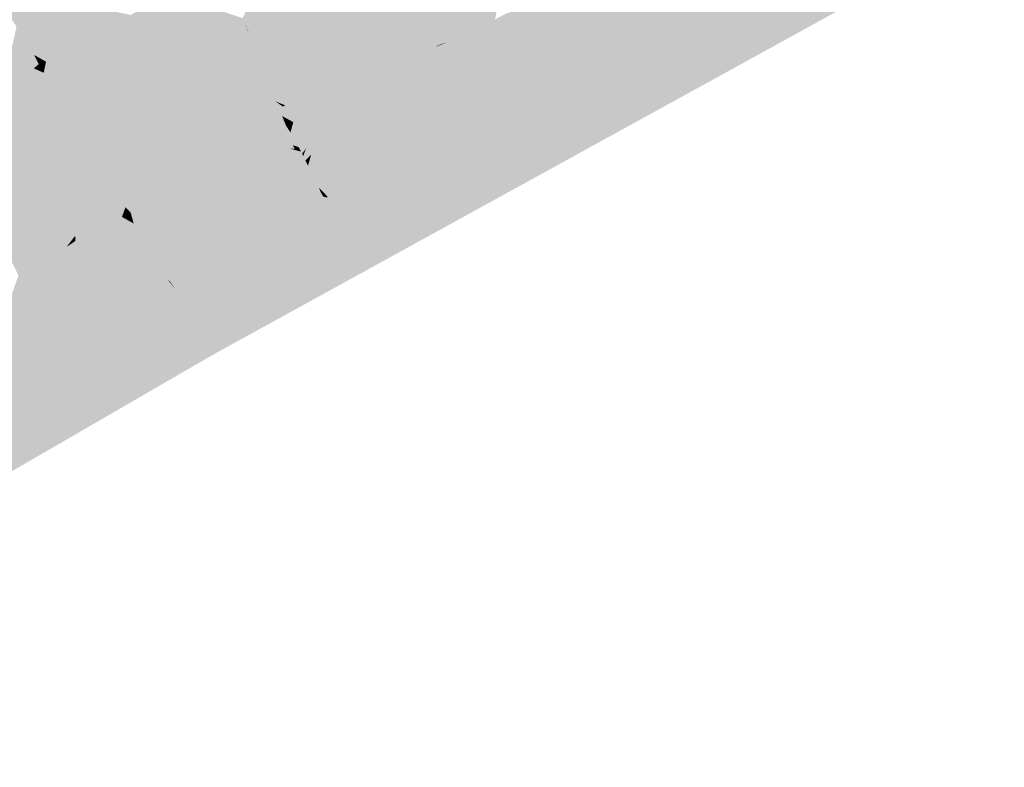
# Model space of a CAD drawing. Header units: metres. Extents: x 164696 to 183842, y 382615 to 387356.
# Tile 131 of 256: x 182578.93 to 182583.62, y 386566.02 to 386569.58. Entities that reach past the tile are written whole.
import ezdxf

# ---------------------------------------------------------------- set-up
doc = ezdxf.new("R2010")
doc.units = ezdxf.units.M
doc.layers.add('C3D-SURFACE_TINSURFACE', color=7, linetype='Continuous')

msp = doc.modelspace()

# ---------------------------------------------------------------- linework, layer by layer
at = {"layer": 'C3D-SURFACE_TINSURFACE', "color": 11, "linetype": 'Continuous', "lineweight": -3, "true_color": 0xff8585}
for points in [[(182580.3258, 386570.0955), (182580.7204, 386569.3628), (182580.3646, 386570.1163)], [(182580.4033, 386570.1371), (182580.3646, 386570.1163), (182580.7676, 386569.3854)], [(182580.3646, 386570.1163), (182580.744, 386569.3741), (182580.7676, 386569.3854)], [(182580.3646, 386570.1163), (182580.7204, 386569.3628), (182580.744, 386569.3741)], [(182580.4033, 386570.1371), (182580.8149, 386569.408), (182580.8385, 386569.4193)], [(182580.4033, 386570.1371), (182580.7913, 386569.3967), (182580.8149, 386569.408)], [(182580.4033, 386570.1371), (182580.7676, 386569.3854), (182580.7913, 386569.3967)], [(182580.4033, 386570.1371), (182580.8385, 386569.4193), (182581.0249, 386570.0013)], [(182580.2483, 386570.0538), (182580.6968, 386569.3515), (182580.287, 386570.0747)], [(182580.3258, 386570.0955), (182580.287, 386570.0747), (182580.6968, 386569.3515)], [(182580.3258, 386570.0955), (182580.6968, 386569.3515), (182580.7204, 386569.3628)], [(182581.6107, 386568.9894), (182583.1529, 386569.8027), (182583.6241, 386570.0618)], [(182582.3254, 386569.7269), (182581.6107, 386568.9894), (182583.6241, 386570.0618)], [(182580.1707, 386570.0122), (182579.993, 386569.5906), (182580.0055, 386569.5596)], [(182580.1707, 386570.0122), (182580.0055, 386569.5596), (182580.018, 386569.5285)], [(182580.2095, 386570.033), (182580.018, 386569.5285), (182580.6342, 386569.3131)], [(182580.2095, 386570.033), (182580.1707, 386570.0122), (182580.018, 386569.5285)], [(182580.2483, 386570.0538), (182580.2095, 386570.033), (182580.6342, 386569.3131)], [(182580.2483, 386570.0538), (182580.6342, 386569.3131), (182580.6968, 386569.3515)], [(182580.8622, 386569.4306), (182581.0249, 386570.0013), (182580.8385, 386569.4193)], [(182580.8622, 386569.4306), (182580.8858, 386569.4419), (182581.0249, 386570.0013)], [(182581.0553, 386569.9522), (182581.0249, 386570.0013), (182580.8858, 386569.4419)], [(182581.0553, 386569.9522), (182580.8858, 386569.4419), (182580.9094, 386569.4532)], [(182581.0553, 386569.9522), (182580.9094, 386569.4532), (182580.933, 386569.4645)], [(182581.086, 386569.897), (182581.0553, 386569.9522), (182580.933, 386569.4645)], [(182581.086, 386569.897), (182580.933, 386569.4645), (182581.1168, 386569.8418)], [(182580.9674, 386569.4753), (182581.1168, 386569.8418), (182580.933, 386569.4645)], [(182580.9674, 386569.4753), (182581.0055, 386569.4935), (182581.1168, 386569.8418)], [(182581.0055, 386569.4935), (182581.0436, 386569.5117), (182581.1168, 386569.8418)], [(182581.0436, 386569.5117), (182581.1417, 386569.8076), (182581.1168, 386569.8418)], [(182581.5919, 386569.8083), (182581.4563, 386569.2705), (182581.6147, 386569.8211)], [(182581.6147, 386569.8211), (182581.4563, 386569.2705), (182581.4741, 386569.2398)], [(182581.6375, 386569.8339), (182581.4741, 386569.2398), (182581.6602, 386569.8466)], [(182581.6602, 386569.8466), (182581.4741, 386569.2398), (182581.492, 386569.2091)], [(182581.6147, 386569.8211), (182581.4741, 386569.2398), (182581.6375, 386569.8339)], [(182581.6602, 386569.8466), (182581.492, 386569.2091), (182581.5875, 386569.5343)], [(182581.6602, 386569.8466), (182581.5875, 386569.5343), (182581.6716, 386569.853)], [(182582.3254, 386569.7269), (182581.8436, 386569.8263), (182581.5964, 386569.5189)], [(182581.0436, 386569.5117), (182581.0816, 386569.5299), (182581.1417, 386569.8076)], [(182581.0816, 386569.5299), (182581.1563, 386569.7828), (182581.1417, 386569.8076)], [(182581.0816, 386569.5299), (182581.171, 386569.758), (182581.1563, 386569.7828)], [(182581.6107, 386568.9894), (182581.0839, 386568.6894), (182583.1529, 386569.8027)], [(182581.5464, 386569.7827), (182581.4206, 386569.3319), (182581.5691, 386569.7955)], [(182581.5691, 386569.7955), (182581.4206, 386569.3319), (182581.4384, 386569.3012)], [(182581.5236, 386569.7699), (182581.4206, 386569.3319), (182581.5464, 386569.7827)], [(182581.5691, 386569.7955), (182581.4384, 386569.3012), (182581.5919, 386569.8083)], [(182581.5919, 386569.8083), (182581.4384, 386569.3012), (182581.4563, 386569.2705)], [(182578.7867, 386569.7486), (182578.8051, 386569.7198), (182579.4128, 386569.5793)], [(182578.7867, 386569.7486), (182579.4128, 386569.5793), (182579.4588, 386569.6059)], [(182581.0816, 386569.5299), (182581.1197, 386569.5481), (182581.171, 386569.758)], [(182581.1197, 386569.5481), (182581.1857, 386569.7332), (182581.171, 386569.758)], [(182581.1197, 386569.5481), (182581.1578, 386569.5663), (182581.1857, 386569.7332)], [(182581.2003, 386569.7084), (182581.1857, 386569.7332), (182581.1578, 386569.5663)], [(182581.3492, 386569.4547), (182581.4553, 386569.7315), (182581.3959, 386569.6936)], [(182581.3492, 386569.4547), (182581.3671, 386569.424), (182581.4553, 386569.7315)], [(182581.3671, 386569.424), (182581.3849, 386569.3933), (182581.4553, 386569.7315)], [(182581.5008, 386569.7571), (182581.4781, 386569.7443), (182581.3849, 386569.3933)], [(182581.5008, 386569.7571), (182581.3849, 386569.3933), (182581.4028, 386569.3626)], [(182581.4553, 386569.7315), (182581.3849, 386569.3933), (182581.4781, 386569.7443)], [(182581.5008, 386569.7571), (182581.4028, 386569.3626), (182581.5236, 386569.7699)], [(182581.5236, 386569.7699), (182581.4028, 386569.3626), (182581.4206, 386569.3319)], [(182582.3254, 386569.7269), (182581.5964, 386569.5189), (182581.5098, 386569.1784)], [(182582.3254, 386569.7269), (182581.5098, 386569.1784), (182581.517, 386569.1651)], [(182582.3254, 386569.7269), (182581.517, 386569.1651), (182581.7245, 386569.2956)], [(182582.3254, 386569.7269), (182581.7658, 386569.2167), (182581.5871, 386569.0323)], [(182582.3254, 386569.7269), (182581.5871, 386569.0323), (182581.6107, 386568.9894)], [(182582.3254, 386569.7269), (182581.7245, 386569.2956), (182581.7452, 386569.2561)], [(182582.3254, 386569.7269), (182581.7452, 386569.2561), (182581.7658, 386569.2167)], [(182578.8051, 386569.7198), (182578.8235, 386569.6909), (182579.3865, 386569.5649)], [(182578.8051, 386569.7198), (182579.3865, 386569.5649), (182579.4128, 386569.5793)], [(182578.8235, 386569.6909), (182579.3603, 386569.5504), (182579.3865, 386569.5649)], [(182578.8235, 386569.6909), (182578.8419, 386569.6621), (182579.3603, 386569.5504)], [(182579.6408, 386569.7066), (182579.5801, 386569.673), (182580.0055, 386569.5596)], [(182579.6408, 386569.7066), (182580.0055, 386569.5596), (182579.993, 386569.5906)], [(182581.2003, 386569.7084), (182581.1578, 386569.5663), (182581.215, 386569.6836)], [(182581.1578, 386569.5663), (182581.1958, 386569.5845), (182581.215, 386569.6836)], [(182581.3247, 386569.4896), (182581.3492, 386569.4547), (182581.3959, 386569.6936)], [(182581.3247, 386569.4896), (182581.3959, 386569.6936), (182581.3285, 386569.6544)], [(182578.8419, 386569.6621), (182579.3341, 386569.536), (182579.3603, 386569.5504)], [(182578.8419, 386569.6621), (182579.3079, 386569.5216), (182579.3341, 386569.536)], [(182578.8419, 386569.6621), (182578.8603, 386569.6332), (182579.3079, 386569.5216)], [(182579.3079, 386569.5216), (182578.8603, 386569.6332), (182579.2816, 386569.5071)], [(182579.2816, 386569.5071), (182578.8603, 386569.6332), (182578.8787, 386569.6044)], [(182579.5194, 386569.6394), (182579.4588, 386569.6059), (182579.7852, 386569.497)], [(182579.5801, 386569.673), (182579.5194, 386569.6394), (182579.8661, 386569.537)], [(182579.5194, 386569.6394), (182579.8008, 386569.5364), (182579.8661, 386569.537)], [(182579.5194, 386569.6394), (182579.8321, 386569.5041), (182579.8008, 386569.5364)], [(182579.5194, 386569.6394), (182579.7852, 386569.497), (182579.8321, 386569.5041)], [(182579.5801, 386569.673), (182579.8854, 386569.5477), (182580.0083, 386569.5508)], [(182579.5801, 386569.673), (182580.0083, 386569.5508), (182580.0055, 386569.5596)], [(182579.5801, 386569.673), (182579.8661, 386569.537), (182579.8854, 386569.5477)], [(182581.29, 386569.5529), (182581.3285, 386569.6544), (182581.2612, 386569.6152)], [(182581.3247, 386569.4896), (182581.3285, 386569.6544), (182581.29, 386569.5529)], [(182579.2816, 386569.5071), (182578.8787, 386569.6044), (182579.2554, 386569.4927)], [(182578.8787, 386569.6044), (182578.8971, 386569.5755), (182579.2554, 386569.4927)], [(182579.4588, 386569.6059), (182579.4128, 386569.5793), (182579.6682, 386569.1835)], [(182579.4588, 386569.6059), (182579.7419, 386569.0967), (182579.657, 386569.2882)], [(182579.4588, 386569.6059), (182579.6682, 386569.1835), (182579.7419, 386569.0967)], [(182579.4588, 386569.6059), (182579.657, 386569.2882), (182579.7852, 386569.497)], [(182581.29, 386569.5529), (182581.2553, 386569.6162), (182581.1958, 386569.5845)], [(182581.29, 386569.5529), (182581.2612, 386569.6152), (182581.2553, 386569.6162)], [(182578.914, 386569.5504), (182578.8542, 386569.2787), (182578.935, 386569.5167)], [(182578.8971, 386569.5755), (182579.2292, 386569.4782), (182579.2554, 386569.4927)], [(182578.8971, 386569.5755), (182578.914, 386569.5504), (182579.2292, 386569.4782)], [(182579.2292, 386569.4782), (182578.914, 386569.5504), (182579.2029, 386569.4638)], [(182579.2029, 386569.4638), (182578.914, 386569.5504), (182578.935, 386569.5167)], [(182579.2421, 386568.997), (182579.3603, 386569.5504), (182579.2256, 386569.0188)], [(182579.3341, 386569.536), (182579.2256, 386569.0188), (182579.3603, 386569.5504)], [(182579.2421, 386568.997), (182579.7806, 386568.859), (182579.3865, 386569.5649)], [(182579.2421, 386568.997), (182579.3865, 386569.5649), (182579.3603, 386569.5504)], [(182579.4128, 386569.5793), (182579.3865, 386569.5649), (182579.5475, 386569.308)], [(182579.7806, 386568.859), (182579.5475, 386569.308), (182579.3865, 386569.5649)], [(182579.4128, 386569.5793), (182579.6478, 386569.1713), (182579.6682, 386569.1835)], [(182579.4128, 386569.5793), (182579.5475, 386569.308), (182579.6478, 386569.1713)], [(182580.0055, 386569.5596), (182580.0083, 386569.5508), (182580.0192, 386569.5236)], [(182580.0055, 386569.5596), (182580.0192, 386569.5236), (182580.018, 386569.5285)], [(182581.3247, 386569.4896), (182581.1197, 386569.5481), (182581.0816, 386569.5299)], [(182581.3247, 386569.4896), (182581.1578, 386569.5663), (182581.1197, 386569.5481)], [(182581.29, 386569.5529), (182581.1958, 386569.5845), (182581.1578, 386569.5663)], [(182581.3247, 386569.4896), (182581.29, 386569.5529), (182581.1578, 386569.5663)], [(182578.8542, 386569.2787), (182578.8846, 386569.2942), (182578.935, 386569.5167)], [(182578.8846, 386569.2942), (182578.956, 386569.4829), (182578.935, 386569.5167)], [(182579.2029, 386569.4638), (182578.935, 386569.5167), (182579.1721, 386569.4458)], [(182579.1721, 386569.4458), (182578.935, 386569.5167), (182578.956, 386569.4829)], [(182579.2554, 386569.4927), (182579.1374, 386569.1665), (182579.1668, 386569.1173)], [(182579.2554, 386569.4927), (182579.2292, 386569.4782), (182579.1374, 386569.1665)], [(182579.3079, 386569.5216), (182579.1668, 386569.1173), (182579.1962, 386569.068)], [(182579.3079, 386569.5216), (182579.2816, 386569.5071), (182579.1668, 386569.1173)], [(182579.2816, 386569.5071), (182579.2554, 386569.4927), (182579.1668, 386569.1173)], [(182579.3341, 386569.536), (182579.1962, 386569.068), (182579.2256, 386569.0188)], [(182579.3079, 386569.5216), (182579.1962, 386569.068), (182579.3341, 386569.536)], [(182580.5294, 386569.2532), (182580.018, 386569.5285), (182580.0199, 386569.5227)], [(182580.5294, 386569.2532), (182580.6342, 386569.3131), (182580.018, 386569.5285)], [(182580.018, 386569.5285), (182580.0192, 386569.5236), (182580.0199, 386569.5227)], [(182580.5294, 386569.2532), (182580.0199, 386569.5227), (182580.3597, 386569.3211)], [(182580.9674, 386569.4753), (182581.4028, 386569.3626), (182581.0055, 386569.4935)], [(182581.0055, 386569.4935), (182581.3849, 386569.3933), (182581.0436, 386569.5117)], [(182581.0055, 386569.4935), (182581.4028, 386569.3626), (182581.3849, 386569.3933)], [(182581.0436, 386569.5117), (182581.3671, 386569.424), (182581.0816, 386569.5299)], [(182581.0436, 386569.5117), (182581.3849, 386569.3933), (182581.3671, 386569.424)], [(182581.3247, 386569.4896), (182581.0816, 386569.5299), (182581.3492, 386569.4547)], [(182581.0816, 386569.5299), (182581.3671, 386569.424), (182581.3492, 386569.4547)], [(182581.492, 386569.2091), (182581.5964, 386569.5189), (182581.5875, 386569.5343)], [(182581.492, 386569.2091), (182581.5098, 386569.1784), (182581.5964, 386569.5189)], [(182578.8846, 386569.2942), (182578.9151, 386569.3096), (182578.956, 386569.4829)], [(182578.9151, 386569.3096), (182578.977, 386569.4492), (182578.956, 386569.4829)], [(182578.9455, 386569.325), (182578.977, 386569.4492), (182578.9151, 386569.3096)], [(182578.9455, 386569.325), (182578.998, 386569.4154), (182578.977, 386569.4492)], [(182579.1721, 386569.4458), (182578.956, 386569.4829), (182579.1135, 386569.4144)], [(182579.1135, 386569.4144), (182578.956, 386569.4829), (182578.977, 386569.4492)], [(182579.1135, 386569.4144), (182578.977, 386569.4492), (182578.998, 386569.4154)], [(182579.1144, 386569.2067), (182579.1721, 386569.4458), (182579.0909, 386569.248)], [(182579.1721, 386569.4458), (182579.1135, 386569.4144), (182579.0909, 386569.248)], [(182579.1144, 386569.2067), (182579.1374, 386569.1665), (182579.2029, 386569.4638)], [(182579.1144, 386569.2067), (182579.2029, 386569.4638), (182579.1721, 386569.4458)], [(182579.2292, 386569.4782), (182579.2029, 386569.4638), (182579.1374, 386569.1665)], [(182580.8858, 386569.4419), (182581.4563, 386569.2705), (182580.9094, 386569.4532)], [(182580.9674, 386569.4753), (182580.933, 386569.4645), (182580.9094, 386569.4532)], [(182580.9674, 386569.4753), (182580.9094, 386569.4532), (182581.4563, 386569.2705)], [(182580.9674, 386569.4753), (182581.4206, 386569.3319), (182581.4028, 386569.3626)], [(182580.9674, 386569.4753), (182581.4384, 386569.3012), (182581.4206, 386569.3319)], [(182580.9674, 386569.4753), (182581.4563, 386569.2705), (182581.4384, 386569.3012)], [(182578.9962, 386569.3517), (182578.998, 386569.4154), (182578.9455, 386569.325)], [(182578.9962, 386569.3517), (182579.0203, 386569.3718), (182578.998, 386569.4154)], [(182579.1135, 386569.4144), (182578.998, 386569.4154), (182579.0549, 386569.3831)], [(182579.0549, 386569.3831), (182578.998, 386569.4154), (182579.0203, 386569.3718)], [(182579.1135, 386569.4144), (182579.0438, 386569.3306), (182579.0673, 386569.2893)], [(182579.1135, 386569.4144), (182579.0549, 386569.3831), (182579.0438, 386569.3306)], [(182579.1135, 386569.4144), (182579.0673, 386569.2893), (182579.0909, 386569.248)], [(182580.7913, 386569.3967), (182581.5098, 386569.1784), (182580.8149, 386569.408)], [(182580.8385, 386569.4193), (182580.8149, 386569.408), (182581.492, 386569.2091)], [(182580.8149, 386569.408), (182581.5098, 386569.1784), (182581.492, 386569.2091)], [(182580.8622, 386569.4306), (182580.8385, 386569.4193), (182581.4741, 386569.2398)], [(182580.8385, 386569.4193), (182581.492, 386569.2091), (182581.4741, 386569.2398)], [(182580.8622, 386569.4306), (182581.4741, 386569.2398), (182580.8858, 386569.4419)], [(182580.8858, 386569.4419), (182581.4741, 386569.2398), (182581.4563, 386569.2705)], [(182578.9962, 386569.3517), (182578.9455, 386569.325), (182579.0438, 386569.3306)], [(182578.9962, 386569.3517), (182579.0438, 386569.3306), (182579.0203, 386569.3718)], [(182579.0549, 386569.3831), (182579.0203, 386569.3718), (182579.0438, 386569.3306)], [(182580.7204, 386569.3628), (182580.6342, 386569.3131), (182580.5773, 386569.0794)], [(182580.7204, 386569.3628), (182580.5773, 386569.0794), (182580.6327, 386569.1114)], [(182580.7204, 386569.3628), (182580.6327, 386569.1114), (182580.6479, 386569.1186)], [(182580.6968, 386569.3515), (182580.6342, 386569.3131), (182580.7204, 386569.3628)], [(182580.7204, 386569.3628), (182580.6479, 386569.1186), (182580.744, 386569.3741)], [(182580.744, 386569.3741), (182580.6479, 386569.1186), (182580.663, 386569.1259)], [(182580.744, 386569.3741), (182580.663, 386569.1259), (182580.7676, 386569.3854)], [(182580.7676, 386569.3854), (182580.663, 386569.1259), (182581.3981, 386569.1907)], [(182580.7676, 386569.3854), (182581.4021, 386569.1926), (182580.7913, 386569.3967)], [(182580.7676, 386569.3854), (182581.3981, 386569.1907), (182581.4021, 386569.1926)], [(182580.7913, 386569.3967), (182581.4021, 386569.1926), (182581.517, 386569.1651)], [(182580.7913, 386569.3967), (182581.517, 386569.1651), (182581.5098, 386569.1784)], [(182578.9151, 386569.3096), (182578.8846, 386569.2942), (182579.0909, 386569.248)], [(182578.9455, 386569.325), (182578.9151, 386569.3096), (182579.0673, 386569.2893)], [(182578.9151, 386569.3096), (182579.0909, 386569.248), (182579.0673, 386569.2893)], [(182578.9455, 386569.325), (182579.0673, 386569.2893), (182579.0438, 386569.3306)], [(182579.7806, 386568.859), (182579.8047, 386568.8734), (182579.5475, 386569.308)], [(182580.5294, 386569.2532), (182580.3597, 386569.3211), (182580.3474, 386569.3122)], [(182580.5294, 386569.2532), (182580.3474, 386569.3122), (182580.3539, 386569.2958)], [(182580.5294, 386569.2532), (182580.5773, 386569.0794), (182580.6342, 386569.3131)], [(182579.1374, 386569.1665), (182578.8238, 386569.2633), (182578.7933, 386569.2479)], [(182579.1374, 386569.1665), (182578.8542, 386569.2787), (182578.8238, 386569.2633)], [(182579.1144, 386569.2067), (182578.8846, 386569.2942), (182578.8542, 386569.2787)], [(182579.1144, 386569.2067), (182578.8542, 386569.2787), (182579.1374, 386569.1665)], [(182579.1144, 386569.2067), (182579.0909, 386569.248), (182578.8846, 386569.2942)], [(182580.4364, 386569.2012), (182580.3539, 386569.2958), (182580.2573, 386569.282)], [(182580.4364, 386569.2012), (182580.2573, 386569.282), (182580.3012, 386569.2395)], [(182580.4364, 386569.2012), (182580.5294, 386569.2532), (182580.3539, 386569.2958)], [(182579.1962, 386569.068), (182578.7324, 386569.217), (182578.702, 386569.2016)], [(182579.1668, 386569.1173), (182578.7629, 386569.2324), (182578.7324, 386569.217)], [(182579.1668, 386569.1173), (182578.7324, 386569.217), (182579.1962, 386569.068)], [(182579.1668, 386569.1173), (182578.7933, 386569.2479), (182578.7629, 386569.2324)], [(182579.1668, 386569.1173), (182579.1374, 386569.1665), (182578.7933, 386569.2479)], [(182580.3688, 386569.1659), (182580.3108, 386569.2116), (182580.2875, 386569.1995)], [(182580.4026, 386569.1836), (182580.3012, 386569.2395), (182580.3108, 386569.2116)], [(182580.4364, 386569.2012), (182580.3012, 386569.2395), (182580.4026, 386569.1836)], [(182580.3688, 386569.1659), (182580.4026, 386569.1836), (182580.3108, 386569.2116)], [(182580.4364, 386569.2012), (182580.3452, 386568.8051), (182580.5294, 386569.2532)], [(182580.5294, 386569.2532), (182580.3452, 386568.8051), (182580.3915, 386568.7528)], [(182580.5294, 386569.2532), (182580.3915, 386568.7528), (182580.5055, 386568.9931)], [(182580.5294, 386569.2532), (182580.5055, 386568.9931), (182580.5773, 386569.0794)], [(182579.2256, 386569.0188), (182578.702, 386569.2016), (182578.8867, 386568.8273)], [(182579.2256, 386569.0188), (182579.1962, 386569.068), (182578.702, 386569.2016)], [(182580.2674, 386569.1129), (182580.1843, 386569.1697), (182580.1747, 386569.1363)], [(182580.2674, 386569.1129), (182580.1949, 386569.1752), (182580.1843, 386569.1697)], [(182580.3012, 386569.1306), (182580.2251, 386569.1758), (182580.1949, 386569.1752)], [(182580.2674, 386569.1129), (182580.3012, 386569.1306), (182580.1949, 386569.1752)], [(182580.335, 386569.1482), (182580.2443, 386569.1859), (182580.2251, 386569.1758)], [(182580.3012, 386569.1306), (182580.335, 386569.1482), (182580.2251, 386569.1758)], [(182580.335, 386569.1482), (182580.2827, 386569.1904), (182580.2443, 386569.1859)], [(182580.3688, 386569.1659), (182580.2875, 386569.1995), (182580.2827, 386569.1904)], [(182580.335, 386569.1482), (182580.3688, 386569.1659), (182580.2827, 386569.1904)], [(182580.335, 386569.1482), (182580.2955, 386568.9722), (182580.3688, 386569.1659)], [(182580.3688, 386569.1659), (182580.2955, 386568.9722), (182580.3301, 386569.039)], [(182580.4026, 386569.1836), (182580.3189, 386568.9396), (182580.3039, 386568.8872)], [(182580.4026, 386569.1836), (182580.3039, 386568.8872), (182580.3127, 386568.8694)], [(182580.4364, 386569.2012), (182580.4026, 386569.1836), (182580.3127, 386568.8694)], [(182580.4364, 386569.2012), (182580.3127, 386568.8694), (182580.3351, 386568.8261)], [(182580.4026, 386569.1836), (182580.347, 386569.0478), (182580.3189, 386568.9396)], [(182580.3688, 386569.1659), (182580.3301, 386569.039), (182580.347, 386569.0478)], [(182580.4364, 386569.2012), (182580.3351, 386568.8261), (182580.3452, 386568.8051)], [(182580.3688, 386569.1659), (182580.347, 386569.0478), (182580.4026, 386569.1836)], [(182580.1255, 386569.0468), (182580.1361, 386569.1212), (182580.1081, 386569.0385)], [(182580.1255, 386569.0468), (182580.1804, 386569.1245), (182580.1747, 386569.1363)], [(182580.1255, 386569.0468), (182580.1747, 386569.1363), (182580.1361, 386569.1212)], [(182580.1603, 386569.0634), (182580.1804, 386569.1245), (182580.1255, 386569.0468)], [(182580.1603, 386569.0634), (182580.1997, 386569.0776), (182580.1804, 386569.1245)], [(182580.2674, 386569.1129), (182580.1747, 386569.1363), (182580.1804, 386569.1245)], [(182580.1997, 386569.0776), (182580.2335, 386569.0953), (182580.1804, 386569.1245)], [(182580.2335, 386569.0953), (182580.2674, 386569.1129), (182580.1804, 386569.1245)], [(182580.3012, 386569.1306), (182580.2596, 386568.9762), (182580.335, 386569.1482)], [(182580.335, 386569.1482), (182580.2596, 386568.9762), (182580.2703, 386568.9549)], [(182580.2674, 386569.1129), (182580.2596, 386568.9762), (182580.3012, 386569.1306)], [(182580.335, 386569.1482), (182580.2703, 386568.9549), (182580.2756, 386568.9442)], [(182580.335, 386569.1482), (182580.2756, 386568.9442), (182580.2876, 386568.9603)], [(182580.335, 386569.1482), (182580.2876, 386568.9603), (182580.2955, 386568.9722)], [(182580.1603, 386569.0634), (182580.2206, 386569.0464), (182580.1997, 386569.0776)], [(182580.1997, 386569.0776), (182580.2206, 386569.0464), (182580.2335, 386569.0953)], [(182580.2335, 386569.0953), (182580.2206, 386569.0464), (182580.2674, 386569.1129)], [(182580.2674, 386569.1129), (182580.2206, 386569.0464), (182580.2596, 386568.9762)], [(182580.1255, 386569.0468), (182580.1081, 386569.0385), (182580.2315, 386568.9852)], [(182580.1603, 386569.0634), (182580.1255, 386569.0468), (182580.2206, 386569.0464)], [(182580.1255, 386569.0468), (182580.2315, 386568.9852), (182580.2596, 386568.9762)], [(182580.1255, 386569.0468), (182580.2596, 386568.9762), (182580.2206, 386569.0464)], [(182581.6107, 386568.9894), (182581.5871, 386569.0323), (182581.3267, 386568.9068)], [(182579.2256, 386569.0188), (182578.8867, 386568.8273), (182579.1264, 386568.6551)], [(182579.2256, 386569.0188), (182579.1264, 386568.6551), (182579.1617, 386568.7139)], [(182579.2421, 386568.997), (182579.1617, 386568.7139), (182579.1576, 386568.6588)], [(182579.2586, 386568.9711), (182579.2421, 386568.997), (182579.1576, 386568.6588)], [(182579.2421, 386568.997), (182579.2256, 386569.0188), (182579.1617, 386568.7139)], [(182579.2586, 386568.9711), (182579.7806, 386568.859), (182579.2421, 386568.997)], [(182580.2703, 386568.9549), (182580.2596, 386568.9762), (182580.2315, 386568.9852)], [(182580.2703, 386568.9549), (182580.2315, 386568.9852), (182580.2403, 386568.9674)], [(182581.6107, 386568.9894), (182581.3267, 386568.9068), (182581.0839, 386568.6894)], [(182579.2586, 386568.9711), (182579.1576, 386568.6588), (182579.1587, 386568.634)], [(182579.2586, 386568.9711), (182579.1587, 386568.634), (182579.1705, 386568.5789)], [(182579.2586, 386568.9711), (182579.1705, 386568.5789), (182579.193, 386568.5528)], [(182579.2751, 386568.9452), (182579.2586, 386568.9711), (182579.193, 386568.5528)], [(182579.2751, 386568.9452), (182579.193, 386568.5528), (182579.1935, 386568.5482)], [(182579.2917, 386568.9193), (182579.2751, 386568.9452), (182579.1935, 386568.5482)], [(182579.2751, 386568.9452), (182579.7456, 386568.8382), (182579.2586, 386568.9711)], [(182579.2586, 386568.9711), (182579.7456, 386568.8382), (182579.7806, 386568.859)], [(182579.2917, 386568.9193), (182579.7105, 386568.8173), (182579.2751, 386568.9452)], [(182579.2751, 386568.9452), (182579.7105, 386568.8173), (182579.7456, 386568.8382)], [(182580.2703, 386568.9549), (182580.2403, 386568.9674), (182580.2166, 386568.9695)], [(182580.2703, 386568.9549), (182580.2166, 386568.9695), (182580.2756, 386568.9442)], [(182579.3082, 386568.8934), (182579.1972, 386568.5512), (182579.1934, 386568.5274)], [(182579.3082, 386568.8934), (182579.1934, 386568.5274), (182579.2267, 386568.5447)], [(182579.2917, 386568.9193), (182579.1935, 386568.5482), (182579.1938, 386568.5446)], [(182579.2917, 386568.9193), (182579.1938, 386568.5446), (182579.1972, 386568.5512)], [(182579.2917, 386568.9193), (182579.1972, 386568.5512), (182579.3082, 386568.8934)], [(182579.3082, 386568.8934), (182579.2267, 386568.5447), (182579.3248, 386568.8676)], [(182579.2917, 386568.9193), (182579.3082, 386568.8934), (182579.7105, 386568.8173)], [(182579.3082, 386568.8934), (182579.3248, 386568.8676), (182579.7105, 386568.8173)], [(182580.3127, 386568.8694), (182580.2311, 386568.8972), (182580.2147, 386568.8877)], [(182580.3127, 386568.8694), (182580.2147, 386568.8877), (182580.266, 386568.8455)], [(182580.3127, 386568.8694), (182580.3039, 386568.8872), (182580.2311, 386568.8972)], [(182579.3248, 386568.8676), (182579.2267, 386568.5447), (182579.2646, 386568.5645)], [(182579.3248, 386568.8676), (182579.2646, 386568.5645), (182579.3434, 386568.8384)], [(182579.2646, 386568.5645), (182579.3026, 386568.5844), (182579.3434, 386568.8384)], [(182579.366, 386568.8012), (182579.3434, 386568.8384), (182579.3026, 386568.5844)], [(182579.3248, 386568.8676), (182579.3434, 386568.8384), (182579.6403, 386568.7712)], [(182579.3248, 386568.8676), (182579.6403, 386568.7712), (182579.6767, 386568.7925)], [(182579.3248, 386568.8676), (182579.6767, 386568.7925), (182579.7105, 386568.8173)], [(182579.366, 386568.8012), (182579.6039, 386568.7499), (182579.3434, 386568.8384)], [(182579.6039, 386568.7499), (182579.6403, 386568.7712), (182579.3434, 386568.8384)], [(182579.7806, 386568.859), (182579.7456, 386568.8382), (182579.6521, 386568.3265)], [(182579.7806, 386568.859), (182579.6521, 386568.3265), (182579.6708, 386568.2984)], [(182579.7105, 386568.8173), (182579.6521, 386568.3265), (182579.7456, 386568.8382)], [(182579.7806, 386568.859), (182579.6708, 386568.2984), (182579.7251, 386568.5165)], [(182579.7806, 386568.859), (182579.7251, 386568.5165), (182579.8047, 386568.8734)], [(182580.3452, 386568.8051), (182580.2391, 386568.8395), (182580.2303, 386568.8342)], [(182580.3553, 386568.7841), (182580.3452, 386568.8051), (182580.2303, 386568.8342)], [(182580.3553, 386568.7841), (182580.2303, 386568.8342), (182580.2379, 386568.8185)], [(182580.3452, 386568.8051), (182580.266, 386568.8455), (182580.2391, 386568.8395)], [(182580.3127, 386568.8694), (182580.266, 386568.8455), (182580.3351, 386568.8261)], [(182580.3452, 386568.8051), (182580.3351, 386568.8261), (182580.266, 386568.8455)], [(182579.366, 386568.8012), (182579.3026, 386568.5844), (182579.3406, 386568.6042)], [(182579.366, 386568.8012), (182579.3406, 386568.6042), (182579.3887, 386568.7641)], [(182579.5674, 386568.7286), (182579.366, 386568.8012), (182579.3887, 386568.7641)], [(182579.5674, 386568.7286), (182579.6039, 386568.7499), (182579.366, 386568.8012)], [(182579.6403, 386568.7712), (182579.6239, 386568.6192), (182579.6767, 386568.7925)], [(182579.6767, 386568.7925), (182579.6239, 386568.6192), (182579.6394, 386568.5947)], [(182579.6767, 386568.7925), (182579.6394, 386568.5947), (182579.6563, 386568.6071)], [(182579.7105, 386568.8173), (182579.6563, 386568.6071), (182579.6438, 386568.3382)], [(182579.7105, 386568.8173), (182579.6438, 386568.3382), (182579.6521, 386568.3265)], [(182579.6767, 386568.7925), (182579.6563, 386568.6071), (182579.7105, 386568.8173)], [(182580.3644, 386568.7614), (182580.1718, 386568.8137), (182580.1587, 386568.8059)], [(182580.3644, 386568.7614), (182580.1587, 386568.8059), (182580.3757, 386568.7417)], [(182580.3644, 386568.7614), (182580.2847, 386568.7881), (182580.1718, 386568.8137)], [(182580.3553, 386568.7841), (182580.2379, 386568.8185), (182580.2847, 386568.7881)], [(182580.3553, 386568.7841), (182580.2847, 386568.7881), (182580.3644, 386568.7614)], [(182580.3452, 386568.8051), (182580.3553, 386568.7841), (182580.398, 386568.7393)], [(182580.3452, 386568.8051), (182580.398, 386568.7393), (182580.3915, 386568.7528)], [(182579.3786, 386568.624), (182579.3887, 386568.7641), (182579.3406, 386568.6042)], [(182579.3786, 386568.624), (182579.4113, 386568.7269), (182579.3887, 386568.7641)], [(182579.531, 386568.7073), (182579.3887, 386568.7641), (182579.4113, 386568.7269)], [(182579.531, 386568.7073), (182579.5674, 386568.7286), (182579.3887, 386568.7641)], [(182579.5674, 386568.7286), (182579.5667, 386568.6011), (182579.6039, 386568.7499)], [(182579.6039, 386568.7499), (182579.5667, 386568.6011), (182579.5818, 386568.61)], [(182579.6039, 386568.7499), (182579.5818, 386568.61), (182579.6403, 386568.7712)], [(182579.6403, 386568.7712), (182579.5818, 386568.61), (182579.5999, 386568.5814)], [(182579.6403, 386568.7712), (182579.5999, 386568.5814), (182579.6239, 386568.6192)], [(182580.3553, 386568.7841), (182580.3644, 386568.7614), (182580.392, 386568.7358)], [(182580.3553, 386568.7841), (182580.392, 386568.7358), (182580.398, 386568.7393)], [(182580.3644, 386568.7614), (182580.3757, 386568.7417), (182580.392, 386568.7358)], [(182579.4166, 386568.6439), (182579.4113, 386568.7269), (182579.3786, 386568.624)], [(182579.4166, 386568.6439), (182579.4339, 386568.6897), (182579.4113, 386568.7269)], [(182579.4946, 386568.6861), (182579.4113, 386568.7269), (182579.4339, 386568.6897)], [(182579.531, 386568.7073), (182579.4113, 386568.7269), (182579.4946, 386568.6861)], [(182579.531, 386568.7073), (182579.4946, 386568.6861), (182579.4951, 386568.5718)], [(182579.531, 386568.7073), (182579.4951, 386568.5718), (182579.5674, 386568.7286)], [(182579.5674, 386568.7286), (182579.4951, 386568.5718), (182579.5174, 386568.5311)], [(182579.5674, 386568.7286), (182579.5174, 386568.5311), (182579.5259, 386568.5175)], [(182579.5674, 386568.7286), (182579.5259, 386568.5175), (182579.5477, 386568.5598)], [(182579.5674, 386568.7286), (182579.5477, 386568.5598), (182579.5667, 386568.6011)], [(182579.4166, 386568.6439), (182579.4505, 386568.6532), (182579.4339, 386568.6897)], [(182579.4166, 386568.6439), (182579.4728, 386568.6125), (182579.4505, 386568.6532)], [(182579.4581, 386568.6648), (182579.4339, 386568.6897), (182579.4505, 386568.6532)], [(182579.4946, 386568.6861), (182579.4339, 386568.6897), (182579.4581, 386568.6648)], [(182579.4581, 386568.6648), (182579.4505, 386568.6532), (182579.4728, 386568.6125)], [(182579.4946, 386568.6861), (182579.4581, 386568.6648), (182579.4728, 386568.6125)], [(182579.4946, 386568.6861), (182579.4728, 386568.6125), (182579.4951, 386568.5718)], [(182579.3026, 386568.5844), (182579.5174, 386568.5311), (182579.3406, 386568.6042)], [(182579.3786, 386568.624), (182579.3406, 386568.6042), (182579.4951, 386568.5718)], [(182579.3406, 386568.6042), (182579.5174, 386568.5311), (182579.4951, 386568.5718)], [(182579.4166, 386568.6439), (182579.3786, 386568.624), (182579.4728, 386568.6125)], [(182579.4728, 386568.6125), (182579.3786, 386568.624), (182579.4951, 386568.5718)], [(182579.2267, 386568.5447), (182579.4253, 386568.5239), (182579.2646, 386568.5645)], [(182579.2646, 386568.5645), (182579.4214, 386568.5396), (182579.3026, 386568.5844)], [(182579.2646, 386568.5645), (182579.4253, 386568.5239), (182579.4214, 386568.5396)], [(182579.3026, 386568.5844), (182579.4214, 386568.5396), (182579.5259, 386568.5175)], [(182579.3026, 386568.5844), (182579.5259, 386568.5175), (182579.5174, 386568.5311)], [(182579.2267, 386568.5447), (182579.1934, 386568.5274), (182579.4276, 386568.4871)], [(182579.2267, 386568.5447), (182579.4095, 386568.5156), (182579.4253, 386568.5239)], [(182579.2267, 386568.5447), (182579.4276, 386568.4871), (182579.4095, 386568.5156)], [(182579.6708, 386568.2984), (182579.8902, 386568.4176), (182579.7251, 386568.5165)], [(182579.6708, 386568.2984), (182579.9033, 386568.3979), (182579.8902, 386568.4176)], [(182579.7269, 386568.2142), (182580.0263, 386568.382), (182580.0082, 386568.4148)], [(182579.7269, 386568.2142), (182580.0082, 386568.4148), (182579.9164, 386568.3783)], [(182579.6708, 386568.2984), (182579.6895, 386568.2703), (182579.9033, 386568.3979)], [(182579.6895, 386568.2703), (182579.9164, 386568.3783), (182579.9033, 386568.3979)], [(182579.6895, 386568.2703), (182579.7082, 386568.2422), (182579.9164, 386568.3783)], [(182579.7269, 386568.2142), (182579.9164, 386568.3783), (182579.7082, 386568.2422)], [(182579.7269, 386568.2142), (182579.758, 386568.1579), (182580.0263, 386568.382)], [(182579.758, 386568.1579), (182580.0501, 386568.3408), (182580.0263, 386568.382)], [(182579.6708, 386568.2984), (182579.446, 386568.3564), (182579.4788, 386568.3377)], [(182579.6708, 386568.2984), (182579.6426, 386568.3356), (182579.446, 386568.3564)], [(182579.6895, 386568.2703), (182579.6708, 386568.2984), (182579.4788, 386568.3377)], [(182579.6895, 386568.2703), (182579.4788, 386568.3377), (182579.4918, 386568.3181)], [(182579.6895, 386568.2703), (182579.4918, 386568.3181), (182579.5146, 386568.3042)], [(182579.6521, 386568.3265), (182579.6438, 386568.3382), (182579.6426, 386568.3372)], [(182579.6708, 386568.2984), (182579.6521, 386568.3265), (182579.6426, 386568.3372)], [(182579.6708, 386568.2984), (182579.6426, 386568.3372), (182579.6426, 386568.3356)], [(182579.758, 386568.1579), (182579.7988, 386568.0873), (182580.0501, 386568.3408)], [(182579.7988, 386568.0873), (182579.9902, 386568.2503), (182580.0501, 386568.3408)], [(182579.7269, 386568.2142), (182579.5195, 386568.2772), (182579.4507, 386568.2742)], [(182579.758, 386568.1579), (182579.7269, 386568.2142), (182579.4507, 386568.2742)], [(182579.758, 386568.1579), (182579.4507, 386568.2742), (182579.4706, 386568.238)], [(182579.7082, 386568.2422), (182579.6895, 386568.2703), (182579.5146, 386568.3042)], [(182579.7082, 386568.2422), (182579.5146, 386568.3042), (182579.5286, 386568.2831)], [(182579.7082, 386568.2422), (182579.5286, 386568.2831), (182579.5195, 386568.2772)], [(182579.7269, 386568.2142), (182579.7082, 386568.2422), (182579.5195, 386568.2772)], [(182579.8343, 386568.0243), (182580.063, 386568.2509), (182580.0708, 386568.3041)], [(182579.8343, 386568.0243), (182580.0708, 386568.3041), (182579.9902, 386568.2503)], [(182578.693, 386567.7464), (182579.758, 386568.1579), (182579.4706, 386568.238)], [(182578.693, 386567.7464), (182579.4706, 386568.238), (182578.786, 386567.9735)], [(182579.7988, 386568.0873), (182579.8137, 386568.0594), (182579.9902, 386568.2503)], [(182579.8343, 386568.0243), (182579.9902, 386568.2503), (182579.8137, 386568.0594)], [(182579.8343, 386568.0243), (182579.8429, 386568.0097), (182580.063, 386568.2509)], [(182579.7988, 386568.0873), (182579.758, 386568.1579), (182578.693, 386567.7464)], [(182579.7988, 386568.0873), (182578.693, 386567.7464), (182579.8137, 386568.0594)], [(182579.8343, 386568.0243), (182579.8137, 386568.0594), (182578.693, 386567.7464)], [(182579.8343, 386568.0243), (182578.693, 386567.7464), (182579.1771, 386567.8476)], [(182579.8343, 386568.0243), (182579.1771, 386567.8476), (182579.8429, 386568.0097)], [(182578.693, 386567.7464), (182578.5874, 386567.3298), (182579.1771, 386567.8476)]]:
    msp.add_solid(points, dxfattribs=at)
at = {"layer": 'C3D-SURFACE_TINSURFACE', "color": 1, "linetype": 'Continuous', "lineweight": -3, "true_color": 0xe60000}
for points in [[(182581.5875, 386569.5343), (182581.683, 386569.8594), (182581.6716, 386569.853)], [(182581.5964, 386569.5189), (182581.683, 386569.8594), (182581.5875, 386569.5343)], [(182581.5964, 386569.5189), (182581.8436, 386569.8263), (182581.683, 386569.8594)], [(182583.1529, 386569.8027), (182581.0839, 386568.6894), (182579.8549, 386567.9892)], [(182579.8661, 386569.537), (182580.0278, 386569.4892), (182579.8854, 386569.5477)], [(182580.0083, 386569.5508), (182579.8854, 386569.5477), (182580.0278, 386569.4892)], [(182580.0192, 386569.5236), (182580.0083, 386569.5508), (182580.0278, 386569.4892)], [(182579.7852, 386569.497), (182579.657, 386569.2882), (182579.8858, 386568.9217)], [(182579.7852, 386569.497), (182580.0614, 386569.4049), (182579.8321, 386569.5041)], [(182579.7852, 386569.497), (182579.8858, 386568.9217), (182580.0614, 386569.4049)], [(182579.8661, 386569.537), (182579.8008, 386569.5364), (182580.0446, 386569.4471)], [(182579.8321, 386569.5041), (182580.0446, 386569.4471), (182579.8008, 386569.5364)], [(182579.8321, 386569.5041), (182580.0614, 386569.4049), (182580.0446, 386569.4471)], [(182579.8661, 386569.537), (182580.0446, 386569.4471), (182580.0278, 386569.4892)], [(182580.0192, 386569.5236), (182580.0278, 386569.4892), (182580.0446, 386569.4471)], [(182580.0192, 386569.5236), (182580.0446, 386569.4471), (182580.0199, 386569.5227)], [(182580.0199, 386569.5227), (182580.0446, 386569.4471), (182580.3597, 386569.3211)], [(182580.3474, 386569.3122), (182580.3597, 386569.3211), (182580.0446, 386569.4471)], [(182580.3474, 386569.3122), (182580.0446, 386569.4471), (182580.0614, 386569.4049)], [(182580.0614, 386569.4049), (182579.8858, 386568.9217), (182579.9208, 386568.9426)], [(182580.0614, 386569.4049), (182579.9208, 386568.9426), (182579.9513, 386568.9637)], [(182580.0614, 386569.4049), (182579.9513, 386568.9637), (182580.0898, 386569.3122)], [(182580.3474, 386569.3122), (182580.0614, 386569.4049), (182580.0782, 386569.3627)], [(182580.0614, 386569.4049), (182580.0898, 386569.3122), (182580.0782, 386569.3627)], [(182580.3012, 386569.2395), (182580.0782, 386569.3627), (182580.1087, 386569.2733)], [(182580.3012, 386569.2395), (182580.2573, 386569.282), (182580.0782, 386569.3627)], [(182580.3539, 386569.2958), (182580.0782, 386569.3627), (182580.2573, 386569.282)], [(182580.3474, 386569.3122), (182580.0782, 386569.3627), (182580.3539, 386569.2958)], [(182580.0782, 386569.3627), (182580.0898, 386569.3122), (182580.1087, 386569.2733)], [(182579.5475, 386569.308), (182579.8047, 386568.8734), (182579.8157, 386568.8799)], [(182579.5475, 386569.308), (182579.8157, 386568.8799), (182579.6478, 386569.1713)], [(182580.0898, 386569.3122), (182579.9513, 386568.9637), (182579.9861, 386568.9804)], [(182580.1087, 386569.2733), (182580.0898, 386569.3122), (182579.9861, 386568.9804)], [(182579.7419, 386569.0967), (182579.8858, 386568.9217), (182579.657, 386569.2882)], [(182580.0209, 386568.997), (182580.1087, 386569.2733), (182579.9861, 386568.9804)], [(182580.0209, 386568.997), (182580.1277, 386569.2344), (182580.1087, 386569.2733)], [(182580.2827, 386569.1904), (182580.2875, 386569.1995), (182580.1087, 386569.2733)], [(182580.2827, 386569.1904), (182580.1087, 386569.2733), (182580.1277, 386569.2344)], [(182580.3108, 386569.2116), (182580.1087, 386569.2733), (182580.2875, 386569.1995)], [(182580.3012, 386569.2395), (182580.1087, 386569.2733), (182580.3108, 386569.2116)], [(182581.517, 386569.1651), (182581.5242, 386569.1518), (182581.7245, 386569.2956)], [(182581.7245, 386569.2956), (182581.5242, 386569.1518), (182581.5517, 386569.0992)], [(182581.7245, 386569.2956), (182581.5517, 386569.0992), (182581.7452, 386569.2561)], [(182580.0558, 386569.0136), (182580.1277, 386569.2344), (182580.0209, 386568.997)], [(182580.0558, 386569.0136), (182580.1466, 386569.1955), (182580.1277, 386569.2344)], [(182580.2251, 386569.1758), (182580.2443, 386569.1859), (182580.1277, 386569.2344)], [(182580.2251, 386569.1758), (182580.1277, 386569.2344), (182580.1466, 386569.1955)], [(182580.2827, 386569.1904), (182580.1277, 386569.2344), (182580.2443, 386569.1859)], [(182581.7452, 386569.2561), (182581.5517, 386569.0992), (182581.5793, 386569.0467)], [(182581.7452, 386569.2561), (182581.5793, 386569.0467), (182581.7658, 386569.2167)], [(182581.5871, 386569.0323), (182581.7658, 386569.2167), (182581.5793, 386569.0467)], [(182579.6478, 386569.1713), (182579.8507, 386568.9008), (182579.6682, 386569.1835)], [(182579.6478, 386569.1713), (182579.8157, 386568.8799), (182579.8507, 386568.9008)], [(182579.6682, 386569.1835), (182579.8507, 386568.9008), (182579.7419, 386569.0967)], [(182580.0558, 386569.0136), (182580.0907, 386569.0302), (182580.1466, 386569.1955)], [(182580.1081, 386569.0385), (182580.1466, 386569.1955), (182580.0907, 386569.0302)], [(182580.1081, 386569.0385), (182580.1361, 386569.1212), (182580.1466, 386569.1955)], [(182580.1747, 386569.1363), (182580.1466, 386569.1955), (182580.1361, 386569.1212)], [(182580.1747, 386569.1363), (182580.1843, 386569.1697), (182580.1466, 386569.1955)], [(182580.1949, 386569.1752), (182580.1466, 386569.1955), (182580.1843, 386569.1697)], [(182580.2251, 386569.1758), (182580.1466, 386569.1955), (182580.1949, 386569.1752)], [(182581.3981, 386569.1907), (182580.663, 386569.1259), (182580.4748, 386568.6588)], [(182581.3981, 386569.1907), (182580.4748, 386568.6588), (182581.5242, 386569.1518)], [(182581.4021, 386569.1926), (182581.3981, 386569.1907), (182581.5242, 386569.1518)], [(182581.517, 386569.1651), (182581.4021, 386569.1926), (182581.5242, 386569.1518)], [(182581.5517, 386569.0992), (182581.5242, 386569.1518), (182580.4748, 386568.6588)], [(182580.663, 386569.1259), (182580.6479, 386569.1186), (182580.4748, 386568.6588)], [(182580.6479, 386569.1186), (182580.6327, 386569.1114), (182580.4748, 386568.6588)], [(182579.7419, 386569.0967), (182579.8507, 386568.9008), (182579.8858, 386568.9217)], [(182580.5773, 386569.0794), (182580.4748, 386568.6588), (182580.6327, 386569.1114)], [(182581.5793, 386569.0467), (182581.5517, 386569.0992), (182580.4748, 386568.6588)], [(182580.5773, 386569.0794), (182580.5055, 386568.9931), (182580.4748, 386568.6588)], [(182580.2166, 386568.9695), (182580.0907, 386569.0302), (182580.0558, 386569.0136)], [(182580.2315, 386568.9852), (182580.1081, 386569.0385), (182580.0907, 386569.0302)], [(182580.2166, 386568.9695), (182580.2403, 386568.9674), (182580.0907, 386569.0302)], [(182580.2315, 386568.9852), (182580.0907, 386569.0302), (182580.2403, 386568.9674)], [(182580.347, 386569.0478), (182580.3301, 386569.039), (182580.2915, 386568.9121)], [(182580.3189, 386568.9396), (182580.347, 386569.0478), (182580.2915, 386568.9121)], [(182580.2955, 386568.9722), (182580.2915, 386568.9121), (182580.3301, 386569.039)], [(182581.5871, 386569.0323), (182581.5793, 386569.0467), (182580.4748, 386568.6588)], [(182581.5871, 386569.0323), (182580.4748, 386568.6588), (182581.3267, 386568.9068)], [(182579.9208, 386568.9426), (182579.9861, 386568.9804), (182579.9513, 386568.9637)], [(182580.2147, 386568.8877), (182579.9861, 386568.9804), (182579.9208, 386568.9426)], [(182580.3021, 386568.8908), (182580.0209, 386568.997), (182579.9861, 386568.9804)], [(182580.2147, 386568.8877), (182580.2311, 386568.8972), (182579.9861, 386568.9804)], [(182580.3039, 386568.8872), (182580.3021, 386568.8908), (182579.9861, 386568.9804)], [(182580.3039, 386568.8872), (182579.9861, 386568.9804), (182580.2311, 386568.8972)], [(182580.0558, 386569.0136), (182580.0209, 386568.997), (182580.2915, 386568.9121)], [(182580.3021, 386568.8908), (182580.2915, 386568.9121), (182580.0209, 386568.997)], [(182580.2756, 386568.9442), (182580.2166, 386568.9695), (182580.0558, 386569.0136)], [(182580.2756, 386568.9442), (182580.0558, 386569.0136), (182580.2809, 386568.9335)], [(182580.2809, 386568.9335), (182580.0558, 386569.0136), (182580.2915, 386568.9121)], [(182580.3915, 386568.7528), (182580.4748, 386568.6588), (182580.5055, 386568.9931)], [(182580.2303, 386568.8342), (182579.9208, 386568.9426), (182579.8858, 386568.9217)], [(182580.2303, 386568.8342), (182580.2391, 386568.8395), (182579.9208, 386568.9426)], [(182580.266, 386568.8455), (182580.2147, 386568.8877), (182579.9208, 386568.9426)], [(182580.266, 386568.8455), (182579.9208, 386568.9426), (182580.2391, 386568.8395)], [(182580.2756, 386568.9442), (182580.2809, 386568.9335), (182580.2876, 386568.9603)], [(182580.2955, 386568.9722), (182580.2876, 386568.9603), (182580.2809, 386568.9335)], [(182580.2955, 386568.9722), (182580.2809, 386568.9335), (182580.2915, 386568.9121)], [(182580.3189, 386568.9396), (182580.2915, 386568.9121), (182580.3021, 386568.8908)], [(182580.3039, 386568.8872), (182580.3189, 386568.9396), (182580.3021, 386568.8908)], [(182580.1587, 386568.8059), (182579.8507, 386568.9008), (182579.8157, 386568.8799)], [(182580.1718, 386568.8137), (182579.8858, 386568.9217), (182579.8507, 386568.9008)], [(182580.1587, 386568.8059), (182580.1718, 386568.8137), (182579.8507, 386568.9008)], [(182580.1718, 386568.8137), (182580.2847, 386568.7881), (182579.8858, 386568.9217)], [(182580.2303, 386568.8342), (182579.8858, 386568.9217), (182580.2379, 386568.8185)], [(182580.2847, 386568.7881), (182580.2379, 386568.8185), (182579.8858, 386568.9217)], [(182581.0839, 386568.6894), (182581.3267, 386568.9068), (182580.4748, 386568.6588)], [(182578.8116, 386568.8667), (182578.819, 386568.7904), (182579.0306, 386568.4295)], [(182578.8633, 386568.816), (182578.8116, 386568.8667), (182579.0306, 386568.4295)], [(182579.7251, 386568.5165), (182579.8157, 386568.8799), (182579.8047, 386568.8734)], [(182579.7251, 386568.5165), (182580.402, 386568.6957), (182579.8157, 386568.8799)], [(182580.1587, 386568.8059), (182579.8157, 386568.8799), (182580.402, 386568.6957)], [(182578.7747, 386568.8251), (182578.7962, 386568.7288), (182578.9899, 386568.4058)], [(182578.819, 386568.7904), (182578.7747, 386568.8251), (182578.9899, 386568.4058)], [(182578.819, 386568.7904), (182578.9899, 386568.4058), (182579.0306, 386568.4295)], [(182578.8633, 386568.816), (182579.0713, 386568.4531), (182578.8867, 386568.8273)], [(182578.8633, 386568.816), (182579.0306, 386568.4295), (182579.0713, 386568.4531)], [(182578.8867, 386568.8273), (182579.0713, 386568.4531), (182579.1264, 386568.6551)], [(182580.1587, 386568.8059), (182580.402, 386568.6957), (182580.3757, 386568.7417)], [(182580.3757, 386568.7417), (182580.402, 386568.6957), (182580.4748, 386568.6588)], [(182580.3757, 386568.7417), (182580.4748, 386568.6588), (182580.392, 386568.7358)], [(182580.398, 386568.7393), (182580.4748, 386568.6588), (182580.3915, 386568.7528)], [(182578.7546, 386568.7034), (182578.9899, 386568.4058), (182578.7747, 386568.7164)], [(182578.7546, 386568.7034), (182578.9235, 386568.3653), (182578.9534, 386568.3822)], [(182578.7546, 386568.7034), (182578.9534, 386568.3822), (182578.9899, 386568.4058)], [(182578.7747, 386568.7164), (182578.9899, 386568.4058), (182578.7962, 386568.7288)], [(182579.1264, 386568.6551), (182579.1121, 386568.4768), (182579.1617, 386568.7139)], [(182579.1617, 386568.7139), (182579.1121, 386568.4768), (182579.1576, 386568.6588)], [(182579.7251, 386568.5165), (182579.8902, 386568.4176), (182580.402, 386568.6957)], [(182579.9033, 386568.3979), (182580.402, 386568.6957), (182579.8902, 386568.4176)], [(182579.9164, 386568.3783), (182580.402, 386568.6957), (182579.9033, 386568.3979)], [(182579.9164, 386568.3783), (182580.0082, 386568.4148), (182580.402, 386568.6957)], [(182579.9902, 386568.2503), (182580.0708, 386568.3041), (182580.402, 386568.6957)], [(182579.9902, 386568.2503), (182580.402, 386568.6957), (182580.0501, 386568.3408)], [(182580.0263, 386568.382), (182580.402, 386568.6957), (182580.0082, 386568.4148)], [(182580.0501, 386568.3408), (182580.402, 386568.6957), (182580.0263, 386568.382)], [(182580.0708, 386568.3041), (182580.4748, 386568.6588), (182580.402, 386568.6957)], [(182580.392, 386568.7358), (182580.4748, 386568.6588), (182580.398, 386568.7393)], [(182579.1264, 386568.6551), (182579.0713, 386568.4531), (182579.1121, 386568.4768)], [(182579.1576, 386568.6588), (182579.1121, 386568.4768), (182579.1587, 386568.634)], [(182579.8429, 386568.0097), (182579.8549, 386567.9892), (182580.4748, 386568.6588)], [(182579.8429, 386568.0097), (182580.4748, 386568.6588), (182580.063, 386568.2509)], [(182581.0839, 386568.6894), (182580.4748, 386568.6588), (182579.8549, 386567.9892)], [(182580.0708, 386568.3041), (182580.063, 386568.2509), (182580.4748, 386568.6588)], [(182579.1705, 386568.5789), (182579.1587, 386568.634), (182579.1121, 386568.4768)], [(182579.5818, 386568.61), (182579.5667, 386568.6011), (182579.5401, 386568.4948)], [(182579.5818, 386568.61), (182579.5401, 386568.4948), (182579.5711, 386568.4459)], [(182579.5667, 386568.6011), (182579.5477, 386568.5598), (182579.5401, 386568.4948)], [(182579.6239, 386568.6192), (182579.5999, 386568.5814), (182579.5711, 386568.4459)], [(182579.6239, 386568.6192), (182579.5711, 386568.4459), (182579.6021, 386568.3969)], [(182579.5818, 386568.61), (182579.5711, 386568.4459), (182579.5999, 386568.5814)], [(182579.6239, 386568.6192), (182579.6021, 386568.3969), (182579.6394, 386568.5947)], [(182579.6563, 386568.6071), (182579.6394, 386568.5947), (182579.6021, 386568.3969)], [(182579.6438, 386568.3382), (182579.6563, 386568.6071), (182579.6021, 386568.3969)], [(182579.1705, 386568.5789), (182579.1121, 386568.4768), (182579.1528, 386568.5004)], [(182579.193, 386568.5528), (182579.1705, 386568.5789), (182579.1528, 386568.5004)], [(182579.193, 386568.5528), (182579.1528, 386568.5004), (182579.1887, 386568.5249)], [(182579.193, 386568.5528), (182579.1887, 386568.5249), (182579.1935, 386568.5482)], [(182579.5259, 386568.5175), (182579.5401, 386568.4948), (182579.5477, 386568.5598)], [(182579.1887, 386568.5249), (182579.1528, 386568.5004), (182579.5711, 386568.4459)], [(182579.1972, 386568.5512), (182579.1938, 386568.5446), (182579.1887, 386568.5249)], [(182579.1934, 386568.5274), (182579.1972, 386568.5512), (182579.1887, 386568.5249)], [(182579.1935, 386568.5482), (182579.1887, 386568.5249), (182579.1938, 386568.5446)], [(182579.1934, 386568.5274), (182579.1887, 386568.5249), (182579.5711, 386568.4459)], [(182579.1934, 386568.5274), (182579.5711, 386568.4459), (182579.4276, 386568.4871)], [(182579.4253, 386568.5239), (182579.4095, 386568.5156), (182579.5401, 386568.4948)], [(182579.4276, 386568.4871), (182579.5401, 386568.4948), (182579.4095, 386568.5156)], [(182579.4214, 386568.5396), (182579.4253, 386568.5239), (182579.5401, 386568.4948)], [(182579.5259, 386568.5175), (182579.4214, 386568.5396), (182579.5401, 386568.4948)], [(182579.6331, 386568.348), (182579.1121, 386568.4768), (182579.0713, 386568.4531)], [(182579.6331, 386568.348), (182579.1528, 386568.5004), (182579.1121, 386568.4768)], [(182579.1528, 386568.5004), (182579.6021, 386568.3969), (182579.5711, 386568.4459)], [(182579.6331, 386568.348), (182579.6021, 386568.3969), (182579.1528, 386568.5004)], [(182579.4276, 386568.4871), (182579.5711, 386568.4459), (182579.5401, 386568.4948)], [(182579.4918, 386568.3181), (182579.0306, 386568.4295), (182578.9899, 386568.4058)], [(182579.446, 386568.3564), (182579.0713, 386568.4531), (182579.0306, 386568.4295)], [(182579.446, 386568.3564), (182579.0306, 386568.4295), (182579.4788, 386568.3377)], [(182579.4788, 386568.3377), (182579.0306, 386568.4295), (182579.4918, 386568.3181)], [(182579.6426, 386568.3356), (182579.6331, 386568.348), (182579.0713, 386568.4531)], [(182579.6426, 386568.3356), (182579.0713, 386568.4531), (182579.446, 386568.3564)], [(182578.786, 386567.9735), (182578.9534, 386568.3822), (182578.9235, 386568.3653)], [(182579.4706, 386568.238), (182578.9534, 386568.3822), (182578.786, 386567.9735)], [(182579.5195, 386568.2772), (182578.9899, 386568.4058), (182578.9534, 386568.3822)], [(182579.5195, 386568.2772), (182578.9534, 386568.3822), (182579.4507, 386568.2742)], [(182579.4507, 386568.2742), (182578.9534, 386568.3822), (182579.4706, 386568.238)], [(182579.5195, 386568.2772), (182579.5286, 386568.2831), (182578.9899, 386568.4058)], [(182579.4918, 386568.3181), (182578.9899, 386568.4058), (182579.5146, 386568.3042)], [(182579.5146, 386568.3042), (182578.9899, 386568.4058), (182579.5286, 386568.2831)], [(182579.6426, 386568.3372), (182579.6438, 386568.3382), (182579.6021, 386568.3969)], [(182579.6426, 386568.3372), (182579.6021, 386568.3969), (182579.6331, 386568.348)], [(182579.6426, 386568.3372), (182579.6331, 386568.348), (182579.6426, 386568.3356)], [(182578.5874, 386567.3298), (182576.4543, 386566.0214), (182579.8549, 386567.9892)], [(182578.5874, 386567.3298), (182579.8549, 386567.9892), (182579.1771, 386567.8476)], [(182579.1771, 386567.8476), (182579.8549, 386567.9892), (182579.8429, 386568.0097)]]:
    msp.add_solid(points, dxfattribs=at)

doc.saveas('drawing.dxf')
